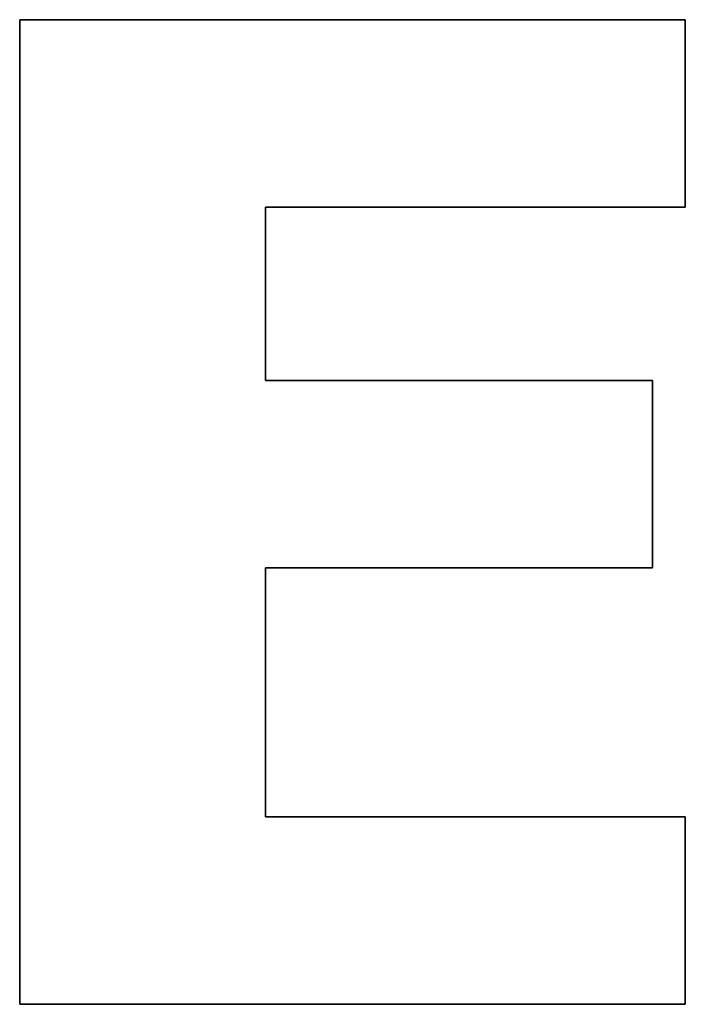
# Model space of a CAD drawing. Extents: x -4.2 to 4.1, y -6.8 to 5.8.
# Tile 196 of 214: x 0.5893 to 0.6738, y -4.1246 to -3.9996. Entities that reach past the tile are written whole.
import ezdxf

# ---------------------------------------------------------------- set-up
doc = ezdxf.new("R2010")
doc.units = 0
doc.layers.get('0').update_dxf_attribs({"linetype": 'CONTINUOUS'})

# ---------------------------------------------------------------- blocks, each defined once
blk = doc.blocks.new('*U1')
for p, q in [((0.58929, -4.12462, 4.435), (0.58929, -3.99962, 4.435)), ((0.58929, -3.99962, 4.435), (0.67377, -3.99962, 4.435)), ((0.58929, -3.99962, 4.4349), (0.58929, -4.12462, 4.4349)), ((0.67377, -3.99962, 4.4349), (0.58929, -3.99962, 4.4349)), ((0.67377, -3.99962, 4.435), (0.67377, -4.02343, 4.435)), ((0.67377, -4.02343, 4.4349), (0.67377, -3.99962, 4.4349)), ((0.67377, -4.02343, 4.435), (0.62049, -4.02343, 4.435)), ((0.62049, -4.02343, 4.435), (0.62049, -4.04541, 4.435)), ((0.62049, -4.02343, 4.4349), (0.67377, -4.02343, 4.4349)), ((0.62049, -4.04541, 4.4349), (0.62049, -4.02343, 4.4349)), ((0.62049, -4.04541, 4.435), (0.66962, -4.04541, 4.435)), ((0.66962, -4.04541, 4.4349), (0.62049, -4.04541, 4.4349)), ((0.66962, -4.04541, 4.435), (0.66962, -4.06921, 4.435)), ((0.66962, -4.06921, 4.4349), (0.66962, -4.04541, 4.4349)), ((0.62049, -4.06921, 4.435), (0.62049, -4.10082, 4.435)), ((0.66962, -4.06921, 4.435), (0.62049, -4.06921, 4.435)), ((0.62049, -4.10082, 4.4349), (0.62049, -4.06921, 4.4349)), ((0.62049, -4.06921, 4.4349), (0.66962, -4.06921, 4.4349)), ((0.62049, -4.10082, 4.435), (0.67377, -4.10082, 4.435)), ((0.67377, -4.10082, 4.4349), (0.62049, -4.10082, 4.4349)), ((0.67377, -4.10082, 4.435), (0.67377, -4.12462, 4.435)), ((0.67377, -4.12462, 4.4349), (0.67377, -4.10082, 4.4349)), ((0.67377, -4.12462, 4.435), (0.58929, -4.12462, 4.435)), ((0.58929, -4.12462, 4.4349), (0.67377, -4.12462, 4.4349))]:
    blk.add_line(p, q)
at = {"extrusion": (0, -1, 0)}
for p, q in [((0.58929, -3.99962, 4.435), (0.67377, -3.99962, 4.435)), ((0.58929, -3.99962, 4.435), (0.58929, -3.99962, 4.4349)), ((0.67377, -3.99962, 4.4349), (0.58929, -3.99962, 4.4349)), ((0.67377, -3.99962, 4.435), (0.67377, -3.99962, 4.4349)), ((0.62049, -4.04541, 4.435), (0.66962, -4.04541, 4.435)), ((0.62049, -4.04541, 4.435), (0.62049, -4.04541, 4.4349)), ((0.66962, -4.04541, 4.4349), (0.62049, -4.04541, 4.4349)), ((0.66962, -4.04541, 4.435), (0.66962, -4.04541, 4.4349)), ((0.62049, -4.10082, 4.435), (0.67377, -4.10082, 4.435)), ((0.62049, -4.10082, 4.435), (0.62049, -4.10082, 4.4349)), ((0.67377, -4.10082, 4.4349), (0.62049, -4.10082, 4.4349)), ((0.67377, -4.10082, 4.435), (0.67377, -4.10082, 4.4349))]:
    blk.add_line(p, q, dxfattribs=at)
at = {"extrusion": (1, 0, 0)}
for p, q in [((0.58929, -4.12462, 4.435), (0.58929, -3.99962, 4.435)), ((0.58929, -3.99962, 4.435), (0.58929, -3.99962, 4.4349)), ((0.58929, -3.99962, 4.4349), (0.58929, -4.12462, 4.4349)), ((0.58929, -4.12462, 4.435), (0.58929, -4.12462, 4.4349))]:
    blk.add_line(p, q, dxfattribs=at)
at = {"extrusion": (-1, 0, 0)}
for p, q in [((0.67377, -3.99962, 4.435), (0.67377, -4.02343, 4.435)), ((0.67377, -3.99962, 4.435), (0.67377, -3.99962, 4.4349)), ((0.67377, -4.02343, 4.4349), (0.67377, -3.99962, 4.4349)), ((0.62049, -4.02343, 4.435), (0.62049, -4.04541, 4.435)), ((0.62049, -4.02343, 4.435), (0.62049, -4.02343, 4.4349)), ((0.62049, -4.04541, 4.4349), (0.62049, -4.02343, 4.4349)), ((0.67377, -4.02343, 4.435), (0.67377, -4.02343, 4.4349)), ((0.62049, -4.04541, 4.435), (0.62049, -4.04541, 4.4349)), ((0.66962, -4.04541, 4.435), (0.66962, -4.06921, 4.435)), ((0.66962, -4.04541, 4.435), (0.66962, -4.04541, 4.4349)), ((0.66962, -4.06921, 4.4349), (0.66962, -4.04541, 4.4349)), ((0.62049, -4.06921, 4.435), (0.62049, -4.10082, 4.435)), ((0.62049, -4.06921, 4.435), (0.62049, -4.06921, 4.4349)), ((0.62049, -4.10082, 4.4349), (0.62049, -4.06921, 4.4349)), ((0.66962, -4.06921, 4.435), (0.66962, -4.06921, 4.4349)), ((0.62049, -4.10082, 4.435), (0.62049, -4.10082, 4.4349)), ((0.67377, -4.10082, 4.435), (0.67377, -4.12462, 4.435)), ((0.67377, -4.10082, 4.435), (0.67377, -4.10082, 4.4349)), ((0.67377, -4.12462, 4.4349), (0.67377, -4.10082, 4.4349)), ((0.67377, -4.12462, 4.435), (0.67377, -4.12462, 4.4349))]:
    blk.add_line(p, q, dxfattribs=at)
at = {"extrusion": (0, 1, 0)}
for p, q in [((0.67377, -4.02343, 4.435), (0.62049, -4.02343, 4.435)), ((0.62049, -4.02343, 4.435), (0.62049, -4.02343, 4.4349)), ((0.62049, -4.02343, 4.4349), (0.67377, -4.02343, 4.4349)), ((0.67377, -4.02343, 4.435), (0.67377, -4.02343, 4.4349)), ((0.66962, -4.06921, 4.435), (0.62049, -4.06921, 4.435)), ((0.62049, -4.06921, 4.435), (0.62049, -4.06921, 4.4349)), ((0.62049, -4.06921, 4.4349), (0.66962, -4.06921, 4.4349)), ((0.66962, -4.06921, 4.435), (0.66962, -4.06921, 4.4349)), ((0.67377, -4.12462, 4.435), (0.58929, -4.12462, 4.435)), ((0.58929, -4.12462, 4.435), (0.58929, -4.12462, 4.4349)), ((0.58929, -4.12462, 4.4349), (0.67377, -4.12462, 4.4349)), ((0.67377, -4.12462, 4.435), (0.67377, -4.12462, 4.4349))]:
    blk.add_line(p, q, dxfattribs=at)

msp = doc.modelspace()

# ---------------------------------------------------------------- block references
msp.add_blockref('*U1', (0, 0))

doc.saveas('drawing.dxf')
